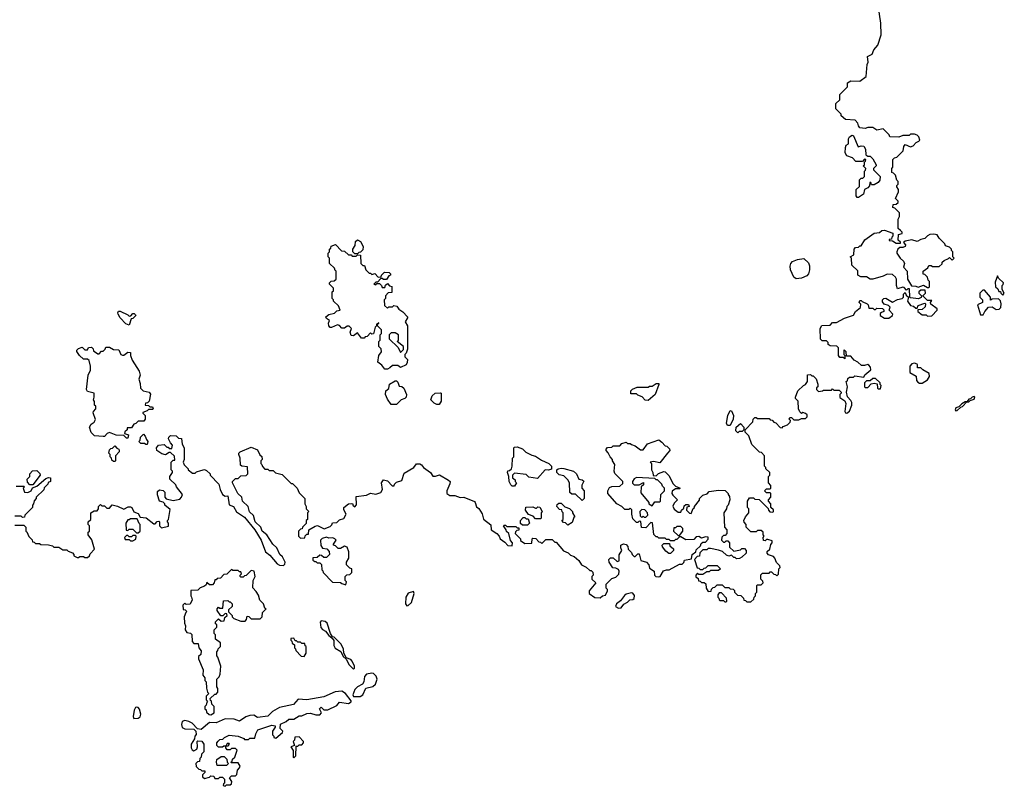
# Model space of a CAD drawing. Extents: x 1861455 to 2058065, y 200073 to 437907.
# Tile 226 of 256: x 1902632 to 1910218, y 335110 to 341011. Entities that reach past the tile are written whole.
import ezdxf

# ---------------------------------------------------------------- set-up
doc = ezdxf.new("R2010")
doc.units = 0

msp = doc.modelspace()

# ---------------------------------------------------------------- linework, layer by layer
at = {"layer": '0CON05XD'}
for points in [[(1909356.4, 338733.6), (1909357.5, 338745), (1909330, 338775), (1909338.3, 338798.3), (1909325, 338810), (1909291.7, 338821.7), (1909278.3, 338838.3), (1909280, 338855), (1909290, 338865), (1909305, 338866.7), (1909355, 338837.5), (1909395, 338857.5), (1909430, 338865), (1909440, 338875), (1909441.7, 338898.3), (1909455, 338910), (1909461.7, 338891.7), (1909480, 338875), (1909472.5, 338845), (1909495, 338810), (1909517, 338807), (1909535, 338790), (1909545, 338790), (1909555, 338810), (1909605, 338830), (1909610, 338825), (1909608.3, 338801.7), (1909585, 338780), (1909551.7, 338778.3), (1909552.5, 338765), (1909585, 338740), (1909615, 338740), (1909625, 338730), (1909658.3, 338731.7), (1909700, 338775), (1909700, 338785), (1909651.7, 338821.7), (1909650, 338835), (1909658.3, 338848.3), (1909625, 338850), (1909591.7, 338881.7), (1909591.7, 338888.3), (1909610, 338905), (1909608.3, 338928.3), (1909575, 338930), (1909560, 338915), (1909560, 338905), (1909580, 338885), (1909578.3, 338871.7), (1909557.5, 338862.5), (1909495, 338870), (1909490, 338875), (1909488.3, 338938.3), (1909475, 338940), (1909465, 338930), (1909445, 338950), (1909435, 338952.5), (1909395, 338940), (1909386.7, 338965), (1909387.5, 339015), (1909379.5, 339029.5), (1909355, 339050), (1909315, 339051.2), (1909285, 339036.7), (1909205, 339013.3), (1909183.6, 339013.6), (1909155, 339032.5), (1909113, 339033), (1909090, 339045), (1909088.3, 339078.3), (1909041.7, 339121.7), (1909040, 339175), (1909030, 339185), (1909058.3, 339201.7), (1909060, 339245), (1909071.7, 339258.3), (1909095, 339260), (1909105, 339270), (1909115, 339270), (1909143.6, 339316.4), (1909215, 339367.5), (1909255, 339372.5), (1909275, 339387.5), (1909295, 339390), (1909358.3, 339368.3), (1909360, 339345), (1909351.7, 339338.3), (1909348.3, 339321.7), (1909331.7, 339318.3), (1909331.7, 339311.7), (1909355, 339310), (1909385, 339290), (1909418.3, 339291.7), (1909418.3, 339298.3), (1909400, 339315), (1909401.7, 339358.3), (1909430, 339365), (1909430, 339375), (1909418.3, 339388.3), (1909400, 339405), (1909400, 339475), (1909410, 339495), (1909410, 339525), (1909375, 339560), (1909360, 339565), (1909361.7, 339588.3), (1909385, 339590), (1909400, 339605), (1909400, 339615), (1909380, 339635), (1909403.3, 339685), (1909402.5, 339705), (1909390, 339725), (1909390, 339735), (1909400, 339745), (1909400, 339765), (1909390, 339775), (1909380, 339815), (1909365, 339830), (1909350, 339835), (1909350, 339865), (1909360, 339875), (1909360, 339935), (1909371.7, 339948.3), (1909388.3, 339951.7), (1909438.3, 340001.7), (1909442.5, 340035), (1909455, 340050), (1909495, 340032.5), (1909515, 340040), (1909537.5, 340065), (1909560, 340075), (1909567.5, 340085), (1909558.3, 340108.3), (1909545, 340122.5), (1909525, 340130), (1909495, 340130), (1909485, 340120), (1909435, 340120), (1909405, 340107.5), (1909335, 340110), (1909330, 340125), (1909285, 340170), (1909235, 340160), (1909205, 340180), (1909165, 340180), (1909145, 340172.5), (1909105, 340177.5), (1909093, 340193), (1909090, 340215), (1909068.3, 340238.3), (1908993, 340243), (1908961.7, 340271.7), (1908960, 340285), (1908920, 340325), (1908920, 340365), (1908950, 340395), (1908950, 340435), (1909010, 340495), (1909010, 340525), (1909035, 340540), (1909105, 340537.5), (1909152.5, 340575), (1909160, 340665), (1909170, 340685), (1909163, 340727), (1909200, 340745), (1909211.7, 340778.3), (1909243.9, 340816.1), (1909268, 340895), (1909266.7, 340985), (1909247.5, 341105)], [(1909085, 339642.5), (1909077.5, 339655), (1909077.5, 339705), (1909101.7, 339728.3), (1909101.7, 339778.3), (1909115, 339790), (1909128.3, 339791.7), (1909140, 339805), (1909140, 339845), (1909148.3, 339851.7), (1909150, 339865), (1909130, 339885), (1909140, 339895), (1909140, 339915), (1909148.3, 339921.7), (1909150, 339935), (1909141.7, 339938.3), (1909125, 339920), (1909075, 339920), (1909048.3, 339948.3), (1909003.3, 339963.3), (1908992.5, 339985), (1908993, 340027), (1909000, 340045), (1909017.5, 340055), (1909017.5, 340095), (1909025, 340110), (1909045, 340122.5), (1909057, 340117), (1909091.7, 340031.7), (1909115, 340040), (1909136.4, 340036.4), (1909147.5, 340015), (1909151.7, 339971.7), (1909165, 339960), (1909185, 339960), (1909205, 339940), (1909230, 339895), (1909230, 339885), (1909210, 339865), (1909210, 339855), (1909260, 339805), (1909257.5, 339775), (1909245, 339757.5), (1909215, 339740), (1909195, 339740), (1909188.3, 339758.3), (1909181.7, 339758.3), (1909178.3, 339731.7), (1909165, 339717.5), (1909140, 339705), (1909132.5, 339667.5), (1909095, 339643.3), (1909085, 339642.5)], [(1909635, 338950), (1909640, 338955), (1909640, 338995), (1909630, 339005), (1909625, 339030), (1909605, 339050), (1909593, 339053), (1909593.6, 339076.4), (1909628.3, 339101.7), (1909635, 339120), (1909655, 339120), (1909665, 339110), (1909715, 339110), (1909738.3, 339131.7), (1909740, 339145), (1909753, 339157), (1909788.3, 339171.7), (1909795, 339180), (1909815, 339160), (1909830, 339175), (1909820, 339185), (1909820, 339225), (1909810, 339235), (1909810, 339245), (1909795, 339260), (1909765, 339270), (1909760, 339285), (1909715, 339330), (1909700, 339355), (1909675, 339360), (1909645, 339357.5), (1909625, 339347.5), (1909605, 339327.5), (1909575, 339320), (1909545, 339302.5), (1909505, 339317.5), (1909453, 339307), (1909440, 339295), (1909457, 339277), (1909452.5, 339265), (1909435, 339257.5), (1909411.7, 339258.3), (1909396.4, 339243.6), (1909390, 339225), (1909390, 339215), (1909415.7, 339175.7), (1909441.7, 339151.7), (1909447.5, 339135), (1909440, 339105), (1909470, 339075), (1909472.5, 339015), (1909501.7, 338961.7), (1909535, 338960), (1909555, 338952.5), (1909595, 338967.5), (1909625, 338950), (1909635, 338950)], [(1905465, 338320), (1905445, 338320), (1905423, 338353), (1905392.5, 338375), (1905400, 338425), (1905420, 338455), (1905417, 338477), (1905400, 338495), (1905400, 338535), (1905410, 338545), (1905410, 338585), (1905420, 338595), (1905420, 338625), (1905390, 338655), (1905390, 338670), (1905398.3, 338671.7), (1905398.3, 338678.3), (1905381.7, 338668.3), (1905380, 338655), (1905370, 338645), (1905358.3, 338591.7), (1905345, 338590), (1905335, 338600), (1905308.3, 338571.7), (1905295, 338570), (1905285, 338560), (1905265, 338560), (1905235, 338600), (1905205, 338577.5), (1905185, 338580), (1905177.5, 338605), (1905187.5, 338635), (1905171.7, 338651.7), (1905155, 338652.5), (1905135, 338637.5), (1905115, 338637.5), (1905095, 338657.5), (1905081.7, 338661.7), (1905035, 338642.5), (1905025, 338642.5), (1905013.3, 338655), (1905012.5, 338675), (1905020, 338695), (1904995, 338710), (1904990, 338725), (1905015, 338742.5), (1905058.3, 338751.7), (1905075, 338770), (1905100, 338775), (1905088.3, 338808.3), (1905050, 338845), (1905050, 338855), (1905040, 338865), (1905040, 338915), (1905050, 338925), (1905050, 338945), (1905020, 338975), (1905020, 338985), (1905031.7, 338998.3), (1905055, 339000), (1905070, 339015), (1905070, 339075), (1905061.7, 339081.7), (1905058.3, 339098.3), (1905020, 339135), (1905020, 339175), (1905010, 339185), (1905010, 339215), (1905020, 339225), (1905020, 339245), (1905028.3, 339251.7), (1905031.7, 339268.3), (1905065, 339280), (1905111.7, 339231.7), (1905135, 339230), (1905165, 339200), (1905185, 339200), (1905195, 339190), (1905225, 339190), (1905235, 339200), (1905258.3, 339198.3), (1905260, 339135), (1905275, 339120), (1905288.3, 339118.3), (1905300, 339085), (1905325, 339060), (1905335, 339060), (1905345, 339050), (1905368.3, 339058.3), (1905395, 339030), (1905418.3, 339031.7), (1905420, 339045), (1905443, 339067), (1905480, 339065), (1905490, 339055), (1905490, 339045), (1905475, 339040), (1905458.3, 339011.7), (1905435, 339010), (1905425, 339020), (1905415, 339020), (1905388.3, 338991.7), (1905375, 338990), (1905360, 338975), (1905375, 338970), (1905385, 338980), (1905405, 338980), (1905420, 338965), (1905425, 338950), (1905445, 338950), (1905451.7, 338968.3), (1905465, 338980), (1905481.7, 338961.7), (1905498.3, 338958.3), (1905498.3, 338911.7), (1905471.7, 338908.3), (1905450, 338885), (1905450, 338865), (1905440, 338855), (1905441.7, 338811.7), (1905465, 338790), (1905475, 338800), (1905505, 338800), (1905515, 338810), (1905537, 338807), (1905553.6, 338783.6), (1905585, 338762.5), (1905620, 338725), (1905620, 338715), (1905602.5, 338685), (1905620, 338655), (1905620, 338475), (1905610, 338445), (1905600, 338435), (1905600, 338415), (1905620, 338395), (1905617, 338373), (1905610, 338355), (1905567, 338333), (1905545, 338350), (1905505, 338350), (1905485, 338330), (1905465, 338320)], [(1905235, 339210), (1905215, 339210), (1905200, 339225), (1905200, 339245), (1905217, 339273), (1905220, 339305), (1905235, 339317.5), (1905257.5, 339305), (1905277.5, 339265), (1905275, 339240), (1905258.3, 339221.7), (1905245, 339220), (1905235, 339210)], [(1908615, 339017.5), (1908595, 339030), (1908570, 339085), (1908567.5, 339115), (1908572.5, 339135), (1908585, 339150), (1908623.6, 339166.4), (1908673, 339173), (1908708.3, 339138.3), (1908716.4, 339116.4), (1908717.5, 339085), (1908710, 339055), (1908695, 339040), (1908655, 339022.5), (1908615, 339017.5)], [(1910205, 338890), (1910217.5, 338905), (1910200, 338935), (1910200, 338965), (1910208.3, 338971.7), (1910210, 338985), (1910171.7, 339021.7), (1910165, 339040), (1910148.3, 338991.7), (1910150, 338955), (1910168.3, 338938.3), (1910175, 338920), (1910188.3, 338918.3), (1910190, 338905), (1910205, 338890)], [(1910055, 338740), (1910067.5, 338765), (1910095, 338797.5), (1910125, 338800), (1910155, 338780), (1910178.3, 338781.7), (1910190, 338795), (1910192.5, 338825), (1910187, 338847), (1910171.7, 338861.7), (1910125, 338860), (1910111.7, 338851.7), (1910110, 338875), (1910065, 338930), (1910051.7, 338928.3), (1910030, 338905), (1910030, 338875), (1910050, 338855), (1910050, 338835), (1910010, 338815), (1910035, 338740), (1910055, 338740)], [(1907375, 336880), (1907395, 336900), (1907405, 336900), (1907417, 336847), (1907460, 336835), (1907480, 336815), (1907485, 336790), (1907520, 336765), (1907522.5, 336735), (1907534.2, 336724.2), (1907555, 336721.2), (1907566.7, 336725), (1907591.7, 336768.3), (1907615, 336777.5), (1907635, 336777.5), (1907715, 336820), (1907735, 336820), (1907748.3, 336831.7), (1907755, 336850), (1907808.3, 336861.7), (1907812.5, 336895), (1907840, 336915), (1907845, 336930), (1907878.3, 336961.7), (1907881.7, 336978.3), (1907895, 336990), (1907915, 336990), (1907937, 337013), (1907935, 337027.5), (1907915, 337030), (1907885, 337020), (1907865, 337032.5), (1907845, 337030), (1907825, 337010), (1907765, 337007.5), (1907725, 337030), (1907715, 337030), (1907695, 337010), (1907685, 337010), (1907675, 337000), (1907645, 337000), (1907635, 337010), (1907615, 337010), (1907605, 337020), (1907555, 337020), (1907545, 337030), (1907535, 337030), (1907518.3, 337048.3), (1907508.3, 337138.3), (1907495, 337140), (1907455, 337100), (1907421.7, 337101.7), (1907418.3, 337148.3), (1907405, 337150), (1907395, 337140), (1907385, 337140), (1907355, 337170), (1907347.5, 337205), (1907348.3, 337238.3), (1907335, 337250), (1907325, 337240), (1907295, 337240), (1907270, 337265), (1907233.6, 337283.6), (1907163, 337363), (1907162.5, 337385), (1907175, 337410), (1907195, 337417.5), (1907255, 337420), (1907278.3, 337441.7), (1907280, 337455), (1907218.3, 337518.3), (1907212.5, 337535), (1907217, 337587), (1907200, 337615), (1907200, 337625), (1907180, 337645), (1907167, 337677), (1907150, 337695), (1907150, 337705), (1907161.7, 337718.3), (1907195, 337720), (1907205, 337730), (1907255, 337730), (1907271.7, 337748.3), (1907305, 337760), (1907315, 337750), (1907335, 337750), (1907345, 337740), (1907375, 337730), (1907415, 337700), (1907435, 337700), (1907470, 337745), (1907555, 337777.5), (1907580, 337760), (1907605, 337730), (1907618.3, 337728.3), (1907638.3, 337708.3), (1907640, 337695), (1907622.5, 337675), (1907565, 337600), (1907515, 337610), (1907490, 337605), (1907500, 337595), (1907500, 337545), (1907510, 337525), (1907511.7, 337501.7), (1907535, 337500), (1907553, 337517), (1907595, 337532.5), (1907605, 337530), (1907632, 337502), (1907667, 337437), (1907685, 337420), (1907720, 337405), (1907715, 337400), (1907685, 337400), (1907658.3, 337381.7), (1907657.5, 337365), (1907665, 337350), (1907700, 337315), (1907675, 337290), (1907663, 337267), (1907673.6, 337243.6), (1907705, 337220), (1907725, 337220), (1907730, 337235), (1907748.3, 337251.7), (1907751.7, 337268.3), (1907765, 337280), (1907785, 337280), (1907790, 337265), (1907771.7, 337258.3), (1907770, 337235), (1907791.7, 337211.7), (1907805, 337210), (1907821.7, 337248.3), (1907830, 337255), (1907830, 337265), (1907868.3, 337311.7), (1907870, 337325), (1907895, 337350), (1907928.3, 337361.7), (1907945, 337380), (1908015, 337390), (1908067, 337387), (1908090, 337365), (1908090, 337355), (1908101.7, 337341.7), (1908102.5, 337315), (1908090, 337275), (1908080, 337265), (1908077.5, 337245), (1908057.5, 337215), (1908062.5, 337105), (1908080, 337085), (1908080, 337055), (1908068.3, 337041.7), (1908055, 337040), (1908041.7, 337028.3), (1908040, 337005), (1908055, 336990), (1908065, 336990), (1908075, 337000), (1908088.3, 336998.3), (1908100, 336985), (1908101.7, 336951.7), (1908135, 336920), (1908185, 336930), (1908195, 336940), (1908215, 336940), (1908230, 336925), (1908230, 336905), (1908196.4, 336873.6), (1908177, 336863), (1908155, 336860), (1908145, 336870), (1908135, 336870), (1908115, 336890), (1908095, 336882.5), (1908078.3, 336888.3), (1908047, 336917), (1908017, 336927), (1907955, 336940), (1907935, 336940), (1907925, 336930), (1907895, 336930), (1907871.7, 336908.3), (1907868.3, 336881.7), (1907851.7, 336878.3), (1907830, 336855), (1907851.7, 336791.7), (1907865, 336790), (1907875, 336780), (1907895, 336780), (1907905, 336790), (1907918.3, 336791.7), (1907935, 336810), (1908005, 336810), (1908030, 336785), (1908015, 336770), (1907955, 336770), (1907945, 336760), (1907925, 336760), (1907895, 336740), (1907865, 336740), (1907855, 336750), (1907840, 336735), (1907841.7, 336721.7), (1907858.3, 336708.3), (1907861.7, 336691.7), (1907875, 336690), (1907885, 336680), (1907905, 336680), (1907918.3, 336668.3), (1907920, 336635), (1907935, 336610), (1907958.3, 336611.7), (1907961.7, 336628.3), (1907975, 336640), (1907988.3, 336641.7), (1908005, 336660), (1908045, 336660), (1908065, 336640), (1908095, 336640), (1908105, 336630), (1908128.3, 336628.3), (1908138.3, 336618.3), (1908140, 336605), (1908161.7, 336581.7), (1908188.3, 336578.3), (1908208.3, 336558.3), (1908211.7, 336541.7), (1908225, 336540), (1908235, 336530), (1908265, 336530), (1908288.3, 336551.7), (1908290, 336565), (1908300, 336575), (1908300, 336595), (1908310, 336605), (1908310, 336655), (1908315, 336660), (1908345, 336660), (1908360, 336675), (1908358.3, 336688.3), (1908342.5, 336705), (1908343, 336737), (1908355, 336750), (1908405, 336750), (1908415, 336760), (1908425, 336760), (1908441.7, 336741.7), (1908455, 336740), (1908465, 336730), (1908478.3, 336741.7), (1908480, 336785), (1908490, 336795), (1908488.3, 336808.3), (1908461.7, 336831.7), (1908450, 336865), (1908438.3, 336878.3), (1908401.7, 336891.7), (1908390, 336905), (1908391.7, 336918.3), (1908410, 336935), (1908418.3, 336971.7), (1908430, 336985), (1908428.3, 336998.3), (1908395, 337010), (1908385, 337010), (1908375, 337000), (1908361.7, 337001.7), (1908360, 337025), (1908367.5, 337035), (1908360, 337045), (1908360, 337065), (1908345, 337080), (1908315, 337080), (1908305, 337070), (1908265, 337070), (1908230, 337105), (1908230, 337125), (1908213, 337143), (1908210, 337155), (1908222.5, 337185), (1908250, 337215), (1908250, 337245), (1908240, 337255), (1908240, 337305), (1908255, 337330), (1908285, 337330), (1908295, 337320), (1908328.3, 337318.3), (1908398.3, 337248.3), (1908400, 337235), (1908411.7, 337221.7), (1908435, 337220), (1908440, 337225), (1908438.3, 337238.3), (1908420, 337255), (1908420, 337285), (1908400, 337305), (1908400, 337315), (1908420, 337335), (1908420, 337365), (1908415, 337370), (1908385, 337370), (1908370, 337385), (1908385, 337400), (1908415, 337400), (1908420, 337405), (1908420, 337425), (1908400, 337445), (1908400, 337495), (1908410, 337505), (1908410, 337525), (1908380, 337555), (1908380, 337565), (1908370, 337575), (1908370, 337655), (1908348.3, 337678.3), (1908331.7, 337681.7), (1908271.7, 337741.7), (1908248.3, 337808.3), (1908220, 337835), (1908220, 337855), (1908280, 337915), (1908283, 337937), (1908295, 337950), (1908305, 337950), (1908315, 337940), (1908405, 337940), (1908415, 337930), (1908428.3, 337928.3), (1908441.7, 337911.7), (1908458.3, 337908.3), (1908491.7, 337871.7), (1908505, 337870), (1908515, 337880), (1908548.3, 337891.7), (1908568.3, 337911.7), (1908570, 337925), (1908560, 337935), (1908565, 337950), (1908578.3, 337948.3), (1908595, 337930), (1908635, 337930), (1908655, 337940), (1908685, 337940), (1908700, 337955), (1908698.3, 337968.3), (1908685, 337980), (1908665, 337987.5), (1908655, 337980), (1908641.7, 337991.7), (1908632.5, 338015), (1908630, 338075), (1908610, 338095), (1908610, 338105), (1908627, 338153), (1908670, 338195), (1908686.4, 338203.6), (1908702.5, 338225), (1908701.7, 338278.3), (1908725, 338280), (1908735, 338270), (1908745, 338270), (1908767, 338247), (1908780, 338205), (1908780, 338185), (1908771.7, 338178.3), (1908770, 338165), (1908785, 338150), (1908817, 338153), (1908825, 338160), (1908885, 338160), (1908895, 338170), (1908905, 338160), (1908945, 338160), (1908960, 338145), (1908960, 338135), (1908950, 338125), (1908951.7, 338101.7), (1908988.3, 338078.3), (1908997, 338057), (1908990, 337995), (1908993.6, 337983.6), (1909005, 337982.5), (1909025, 337997.5), (1909042.5, 338045), (1909042.5, 338065), (1909035, 338080), (1909008.3, 338108.3), (1909002.5, 338145), (1909010, 338185), (1909000, 338225), (1909008.3, 338231.7), (1909011.7, 338248.3), (1909025, 338260), (1909055, 338260), (1909065, 338270), (1909135, 338260), (1909143.6, 338276.4), (1909190, 338315), (1909187, 338337), (1909175, 338352.5), (1909165, 338357.5), (1909141.7, 338348.3), (1909118.3, 338348.3), (1909090, 338375), (1909060.7, 338390.7), (1909035, 338420), (1909001.7, 338421.7), (1909000, 338455), (1908985, 338470), (1908980, 338465), (1908980, 338435), (1908990, 338425), (1908988.3, 338401.7), (1908975, 338410), (1908951.7, 338411.7), (1908940, 338425), (1908940, 338485), (1908928.3, 338498.3), (1908875, 338500), (1908861.7, 338511.7), (1908860, 338525), (1908848.3, 338538.3), (1908815, 338540), (1908801.7, 338551.7), (1908800, 338635), (1908811.7, 338658.3), (1908875, 338660), (1908895, 338680), (1908925, 338680), (1908986.4, 338713.6), (1909055, 338737.5), (1909070, 338765), (1909110, 338795), (1909111.7, 338821.7), (1909100, 338835), (1909105, 338850), (1909115, 338850), (1909121.7, 338841.7), (1909160, 338825), (1909170, 338815), (1909175, 338790), (1909205, 338790), (1909215, 338780), (1909225, 338780), (1909235, 338790), (1909278.3, 338788.3), (1909288.3, 338778.3), (1909290, 338765), (1909271.7, 338758.3), (1909261.7, 338748.3), (1909260, 338735), (1909295, 338712.5), (1909327, 338713), (1909356.4, 338733.6)], [(1903475, 338660), (1903450.7, 338670.7), (1903406.7, 338715), (1903390, 338745), (1903387.5, 338755), (1903393.6, 338766.4), (1903407, 338767), (1903465, 338740), (1903475, 338730), (1903488.3, 338731.7), (1903505, 338750), (1903515, 338750), (1903525, 338740), (1903527, 338733), (1903505, 338710), (1903491.7, 338708.3), (1903475, 338660)], [(1905565, 338450), (1905588.3, 338471.7), (1905590, 338495), (1905540, 338535), (1905550, 338545), (1905550, 338585), (1905525, 338600), (1905495, 338600), (1905480, 338585), (1905480, 338555), (1905548.3, 338488.3), (1905565, 338450)], [(1903465, 337790), (1903455, 337790), (1903435, 337810), (1903375, 337812.5), (1903325, 337832.5), (1903307.5, 337825), (1903287, 337803), (1903275, 337802.5), (1903208.3, 337808.3), (1903183, 337833), (1903170, 337875), (1903183.6, 337896.4), (1903206.4, 337913.6), (1903216.4, 337933.6), (1903197.5, 337985), (1903200, 337995), (1903220, 338015), (1903220, 338035), (1903210, 338045), (1903208.3, 338071.7), (1903200, 338085), (1903206.7, 338105), (1903206.2, 338136.2), (1903155, 338150), (1903146.7, 338165), (1903160, 338275), (1903177, 338313), (1903177, 338343), (1903168.3, 338388.3), (1903155, 338397.5), (1903125, 338397.5), (1903092.5, 338425), (1903073, 338457), (1903073, 338467), (1903085, 338480), (1903115, 338490), (1903135, 338470), (1903155, 338470), (1903161.7, 338488.3), (1903185, 338490), (1903198.3, 338478.3), (1903201.7, 338461.7), (1903235, 338440), (1903245, 338440), (1903261.7, 338458.3), (1903275, 338460), (1903290, 338475), (1903295, 338490), (1903325, 338490), (1903355, 338472.5), (1903395, 338470), (1903412.5, 338435), (1903425, 338430), (1903435, 338430), (1903465, 338452.5), (1903485, 338450), (1903486.7, 338425), (1903499.3, 338389.3), (1903552.5, 338305), (1903560, 338275), (1903550, 338245), (1903561.7, 338211.7), (1903562.5, 338175), (1903583, 338153), (1903630, 338145), (1903639.3, 338129.3), (1903630, 338075), (1903618.3, 338061.7), (1903601.7, 338058.3), (1903600, 338045), (1903625, 338040), (1903635, 338030), (1903655, 338030), (1903660, 338015), (1903655, 338010), (1903625, 338010), (1903615, 338000), (1903581.7, 337988.3), (1903581.7, 337981.7), (1903600, 337965), (1903600, 337935), (1903588.3, 337921.7), (1903545, 337920), (1903528.3, 337901.7), (1903511.7, 337898.3), (1903495, 337870), (1903461.7, 337868.3), (1903460, 337855), (1903441.7, 337838.3), (1903440, 337825), (1903470, 337815), (1903465, 337790)], [(1909585, 338212.5), (1909625, 338240), (1909640, 338265), (1909638.3, 338288.3), (1909590, 338315), (1909575, 338330), (1909550, 338330), (1909550, 338355), (1909545, 338360), (1909525, 338366.7), (1909505, 338362.5), (1909490, 338345), (1909490, 338295), (1909538.3, 338268.3), (1909540, 338235), (1909550.7, 338220.7), (1909565, 338212.5), (1909585, 338212.5)], [(1905535, 338050), (1905495, 338050), (1905465, 338090), (1905450, 338125), (1905452.5, 338155), (1905477, 338173), (1905482.5, 338205), (1905525, 338230), (1905535, 338230), (1905545, 338220), (1905555, 338190), (1905577, 338187), (1905592.5, 338175), (1905612.5, 338125), (1905610, 338105), (1905600, 338095), (1905570, 338085), (1905535, 338050)], [(1909265, 338170), (1909270, 338195), (1909261.7, 338201.7), (1909260, 338215), (1909225, 338250), (1909205, 338250), (1909185, 338230), (1909155, 338230), (1909140, 338215), (1909140, 338185), (1909145, 338180), (1909165, 338180), (1909191.7, 338208.3), (1909215, 338212.5), (1909238.3, 338208.3), (1909240, 338175), (1909245, 338170), (1909265, 338170)], [(1905865, 338050), (1905845, 338050), (1905825, 338060), (1905800, 338085), (1905810, 338115), (1905833, 338137), (1905875, 338140), (1905880, 338135), (1905880, 338075), (1905865, 338050)], [(1907475, 338080), (1907451.7, 338081.7), (1907428.3, 338108.3), (1907395, 338120), (1907385, 338130), (1907341.7, 338131.7), (1907340, 338155), (1907353, 338167), (1907388.3, 338181.7), (1907475, 338182.5), (1907485, 338190), (1907505, 338190), (1907535, 338210), (1907555, 338210), (1907557, 338203), (1907527.5, 338125), (1907475, 338080)], [(1909845, 338000), (1909855, 338002.5), (1909881.7, 338028.3), (1909895, 338032.5), (1909930, 338070), (1909945, 338070), (1909955, 338080), (1909985, 338090), (1909990, 338105), (1909985, 338110), (1909970, 338105), (1909958.3, 338091.7), (1909945, 338090), (1909930, 338070), (1909915, 338070), (1909890, 338055), (1909868.3, 338031.7), (1909845, 338022.5), (1909838.3, 338008.3), (1909845, 338000)], [(1908105, 337887.5), (1908085, 337887.5), (1908076.7, 337905), (1908086.7, 337965), (1908105, 338002.5), (1908115, 338000), (1908131.2, 337965), (1908128, 337935), (1908105, 337887.5)], [(1908165, 337830), (1908150, 337845), (1908152.5, 337875), (1908185, 337902.5), (1908210, 337875), (1908210, 337855), (1908198.3, 337841.7), (1908175, 337840), (1908165, 337830)], [(1902595, 337120), (1902665, 337120), (1902680, 337105), (1902680, 337075), (1902688.3, 337068.3), (1902701.7, 337031.7), (1902728.3, 337008.3), (1902731.7, 336991.7), (1902745, 336990), (1902755, 336980), (1902785, 336980), (1902795, 336970), (1902855, 336967.5), (1902885, 336960), (1902895, 336950), (1902935, 336950), (1902965, 336930), (1902995, 336930), (1903005, 336920), (1903038.3, 336908.3), (1903050, 336895), (1903050, 336885), (1903075, 336870), (1903085, 336870), (1903095, 336880), (1903125, 336880), (1903135, 336870), (1903155, 336870), (1903170, 336885), (1903175, 336900), (1903207.5, 336935), (1903187, 337007), (1903160, 337045), (1903160, 337065), (1903170, 337075), (1903170, 337115), (1903160, 337125), (1903160, 337145), (1903180, 337165), (1903180, 337215), (1903205, 337230), (1903228.3, 337231.7), (1903240, 337245), (1903240, 337265), (1903255, 337280), (1903265, 337270), (1903285, 337270), (1903305, 337250), (1903325, 337250), (1903345, 337277.5), (1903385, 337267.5), (1903435, 337242.5), (1903468.3, 337261.7), (1903485, 337262.5), (1903497.5, 337255), (1903511.7, 337221.7), (1903545, 337210), (1903561.7, 337181.7), (1903607, 337177), (1903665, 337130), (1903675, 337130), (1903691.7, 337148.3), (1903705, 337150), (1903710, 337145), (1903710, 337115), (1903725, 337100), (1903778.3, 337111.7), (1903780, 337135), (1903770, 337145), (1903770, 337155), (1903780, 337165), (1903791.7, 337241.7), (1903750, 337275), (1903750, 337285), (1903738.3, 337298.3), (1903710, 337305), (1903693.6, 337353.6), (1903695, 337380), (1903708.3, 337391.7), (1903737, 337387), (1903750, 337375), (1903750, 337335), (1903761.7, 337321.7), (1903815, 337310), (1903865, 337320), (1903880, 337335), (1903887.5, 337355), (1903840, 337415), (1903835, 337430), (1903790, 337475), (1903790, 337495), (1903810, 337525), (1903810, 337535), (1903800, 337545), (1903800, 337605), (1903815, 337620), (1903828.3, 337621.7), (1903825, 337650), (1903795, 337680), (1903785, 337680), (1903755, 337662.5), (1903728.3, 337668.3), (1903690, 337695), (1903687.5, 337715), (1903703, 337737), (1903745, 337740), (1903765, 337720), (1903775, 337720), (1903785, 337710), (1903805, 337710), (1903810, 337735), (1903793, 337753), (1903780, 337785), (1903781.7, 337798.3), (1903795, 337810), (1903837, 337807), (1903855, 337790), (1903878.3, 337788.3), (1903883, 337743), (1903900, 337715), (1903900, 337625), (1903892.5, 337605), (1903900, 337585), (1903930, 337555), (1903930, 337545), (1903965, 337520), (1903985, 337520), (1903995, 337530), (1904028.3, 337541.7), (1904055, 337547.5), (1904071.7, 337541.7), (1904100, 337515), (1904100, 337505), (1904166.7, 337435), (1904176, 337395), (1904195.6, 337355.6), (1904215, 337343.3), (1904236.7, 337345), (1904247, 337277), (1904280, 337265), (1904303.6, 337223.6), (1904365, 337182.5), (1904443.6, 337083.6), (1904493.9, 337003.9), (1904526.7, 336915), (1904559.5, 336889.5), (1904615, 336821.2), (1904635, 336812), (1904665, 336810), (1904675, 336820), (1904676.7, 336835), (1904656.7, 336876.7), (1904637.5, 336895), (1904612.5, 336945), (1904582.5, 336975), (1904536.4, 337046.4), (1904500, 337075), (1904490, 337105), (1904447, 337147), (1904432.5, 337195), (1904403, 337223), (1904392.5, 337265), (1904350, 337305), (1904342.5, 337335), (1904313.3, 337365), (1904272.5, 337445), (1904273, 337457), (1904295, 337480), (1904315, 337480), (1904335, 337500), (1904377, 337503), (1904390, 337515), (1904388.3, 337568.3), (1904343, 337573), (1904333, 337583), (1904330, 337635), (1904320, 337665), (1904320, 337675), (1904330, 337685), (1904415, 337720), (1904465, 337700), (1904481.7, 337661.7), (1904498.3, 337648.3), (1904500, 337625), (1904490, 337615), (1904490, 337595), (1904498.3, 337588.3), (1904501.7, 337571.7), (1904521.7, 337551.7), (1904545, 337550), (1904555, 337540), (1904585, 337540), (1904603, 337523), (1904655, 337510), (1904725, 337440), (1904735, 337440), (1904770, 337405), (1904785, 337370), (1904830, 337325), (1904830, 337285), (1904840, 337265), (1904840, 337245), (1904860, 337225), (1904850, 337215), (1904850, 337165), (1904840, 337155), (1904838.3, 337131.7), (1904810, 337105), (1904808.3, 337091.7), (1904795, 337090), (1904780, 337075), (1904780, 337035), (1904795, 337020), (1904828.3, 337021.7), (1904831.7, 337038.3), (1904845, 337050), (1904858.3, 337051.7), (1904860, 337085), (1904908.3, 337111.7), (1904927, 337117), (1904977, 337093), (1905025, 337110), (1905038.3, 337121.7), (1905041.7, 337138.3), (1905075, 337140), (1905095, 337160), (1905128.3, 337171.7), (1905147.5, 337205), (1905128.3, 337238.3), (1905130, 337255), (1905165, 337283.3), (1905185, 337287.5), (1905200, 337285), (1905200, 337275), (1905215, 337260), (1905227, 337277), (1905225, 337340), (1905305, 337350), (1905335, 337367.5), (1905375, 337360), (1905415, 337372.5), (1905427.5, 337395), (1905420, 337445), (1905435, 337470), (1905465, 337462.5), (1905501.7, 337421.7), (1905518.3, 337421.7), (1905520, 337435), (1905535, 337450), (1905576.4, 337463.6), (1905595, 337520), (1905670, 337565), (1905688.3, 337591.7), (1905715, 337592.5), (1905727.5, 337585), (1905743.6, 337563.6), (1905796.7, 337525), (1905815, 337497.5), (1905835, 337496.7), (1905867, 337507), (1905936.4, 337466.4), (1905947.5, 337455), (1905947, 337437), (1905922.5, 337385), (1905922.5, 337365), (1905945, 337347.5), (1905985, 337348.8), (1906025, 337332.5), (1906055, 337336.7), (1906135, 337302.5), (1906142.5, 337295), (1906151.7, 337261.7), (1906169.3, 337249.3), (1906196.1, 337206.1), (1906205, 337167.5), (1906262.5, 337122.5), (1906264, 337084), (1906307.5, 337055), (1906326, 337036), (1906334.2, 337014.2), (1906369.5, 336989.5), (1906393, 336963), (1906425, 336960), (1906430, 336985), (1906413, 337003), (1906400, 337055), (1906381.7, 337071.7), (1906380, 337085), (1906360, 337115), (1906365, 337120), (1906375, 337120), (1906385, 337110), (1906455, 337110), (1906465, 337100), (1906478.3, 337098.3), (1906478.3, 337081.7), (1906461.7, 337078.3), (1906451.7, 337068.3), (1906450, 337055), (1906490, 337015), (1906491.7, 337001.7), (1906525, 336980), (1906578.3, 336981.7), (1906580, 337015), (1906585, 337020), (1906608.3, 337018.3), (1906631.7, 336991.7), (1906645, 336990), (1906655, 336980), (1906685, 337010), (1906735, 337010), (1906755, 336990), (1906765, 336990), (1906821.7, 336921.7), (1906858.3, 336908.3), (1906875, 336890), (1906905, 336880), (1906939.3, 336849.3), (1906960, 336815), (1906997, 336797), (1907025, 336770), (1907035, 336770), (1907048.3, 336758.3), (1907050, 336735), (1907040, 336725), (1907040, 336705), (1907070, 336675), (1907020, 336615), (1907020, 336595), (1907063, 336563), (1907105, 336560), (1907123, 336577), (1907145, 336582.5), (1907160, 336615), (1907160, 336625), (1907150, 336635), (1907150, 336665), (1907195, 336710), (1907225, 336720), (1907247, 336743), (1907250, 336765), (1907245, 336780), (1907225, 336790), (1907201.7, 336791.7), (1907172.5, 336835), (1907170, 336855), (1907185, 336867.5), (1907205, 336867.5), (1907235, 336840), (1907250, 336845), (1907251.7, 336891.7), (1907270, 336925), (1907262.5, 336945), (1907263.6, 336966.4), (1907285, 336976.7), (1907305, 336970), (1907317, 336957), (1907320, 336935), (1907345, 336910), (1907350, 336895), (1907365, 336880), (1907375, 336880)], [(1903615, 337740), (1903605, 337740), (1903595, 337750), (1903565, 337750), (1903550, 337765), (1903560, 337775), (1903563, 337797), (1903585, 337820), (1903600, 337805), (1903608.3, 337778.3), (1903620, 337765), (1903615, 337740)], [(1903365, 337610), (1903355, 337610), (1903341.7, 337621.7), (1903340, 337635), (1903330, 337645), (1903330, 337665), (1903320, 337675), (1903325, 337700), (1903335, 337710), (1903348.3, 337711.7), (1903365, 337730), (1903381.7, 337711.7), (1903396.4, 337706.4), (1903400, 337695), (1903400, 337685), (1903370, 337655), (1903370, 337615), (1903365, 337610)], [(1906445, 337420), (1906425, 337420), (1906415, 337430), (1906403.3, 337455), (1906400, 337495), (1906390, 337525), (1906391.7, 337538.3), (1906405, 337540), (1906420, 337555), (1906427, 337573), (1906430, 337635), (1906440, 337645), (1906440, 337715), (1906445, 337720), (1906465, 337722.5), (1906505, 337707.5), (1906531.7, 337681.7), (1906578.3, 337658.3), (1906605, 337652.5), (1906651.7, 337621.7), (1906710, 337595), (1906730, 337575), (1906728.3, 337551.7), (1906705, 337542.5), (1906680, 337545), (1906621.7, 337478.3), (1906555, 337490), (1906535, 337510), (1906445, 337520), (1906430, 337505), (1906430, 337485), (1906448.3, 337468.3), (1906450, 337455), (1906460, 337445), (1906445, 337420)], [(1902735, 337430), (1902711.7, 337431.7), (1902691.7, 337451.7), (1902690, 337475), (1902710, 337495), (1902710, 337515), (1902731.7, 337538.3), (1902765, 337540), (1902788.3, 337518.3), (1902790, 337505), (1902735, 337430)], [(1906965, 337310), (1906915, 337360), (1906885, 337360), (1906871.7, 337371.7), (1906867.5, 337445), (1906855, 337470), (1906825, 337500), (1906788.3, 337508.3), (1906770, 337525), (1906770, 337545), (1906780, 337555), (1906805, 337560), (1906825, 337556.7), (1906900, 337535), (1906922.5, 337515), (1906940, 337475), (1906965, 337470), (1906978.3, 337458.3), (1906963, 337427), (1906962.5, 337405), (1906980, 337385), (1906980, 337325), (1906965, 337310)], [(1902605, 337420), (1902665, 337420), (1902670, 337415), (1902660, 337405), (1902670, 337375), (1902695, 337372.5), (1902720, 337385), (1902731.7, 337408.3), (1902765, 337420), (1902835, 337480), (1902855, 337487.5), (1902870, 337485), (1902870, 337455), (1902851.7, 337448.3), (1902850, 337435), (1902821.7, 337408.3), (1902818.3, 337391.7), (1902760, 337335), (1902760, 337325), (1902743, 337307), (1902740, 337285), (1902730, 337275), (1902730, 337255), (1902671.7, 337198.3), (1902668.3, 337181.7), (1902655, 337180), (1902645, 337190), (1902595, 337190)], [(1907505, 337270), (1907525, 337300), (1907565, 337300), (1907570, 337305), (1907572.5, 337355), (1907600, 337385), (1907600, 337405), (1907585, 337420), (1907580, 337435), (1907545, 337470), (1907535, 337470), (1907525, 337480), (1907385, 337487.5), (1907365, 337477.5), (1907352.5, 337455), (1907353, 337443), (1907365, 337430), (1907405, 337430), (1907438.3, 337448.3), (1907438.3, 337431.7), (1907420, 337415), (1907418.3, 337368.3), (1907480, 337295), (1907480, 337285), (1907505, 337270)], [(1906645, 337170), (1906605, 337170), (1906588.3, 337188.3), (1906551.7, 337201.7), (1906530, 337235), (1906531.7, 337258.3), (1906585, 337260), (1906605, 337250), (1906615, 337250), (1906625, 337260), (1906638.3, 337258.3), (1906657.5, 337225), (1906650, 337215), (1906650, 337175), (1906645, 337170)], [(1906855, 337120), (1906838.3, 337138.3), (1906821.7, 337141.7), (1906810, 337155), (1906820, 337165), (1906820, 337215), (1906811.7, 337221.7), (1906808.3, 337238.3), (1906791.7, 337241.7), (1906770, 337265), (1906771.7, 337278.3), (1906785, 337290), (1906805, 337290), (1906831.7, 337261.7), (1906868.3, 337248.3), (1906890, 337225), (1906890, 337215), (1906910, 337185), (1906901.7, 337178.3), (1906888.3, 337141.7), (1906855, 337120)], [(1907425, 337180), (1907435, 337190), (1907442.5, 337182.5), (1907455, 337182.5), (1907471.7, 337198.3), (1907470, 337215), (1907448.3, 337238.3), (1907425, 337240), (1907410, 337225), (1907411.7, 337191.7), (1907425, 337180)], [(1903545, 337060), (1903560, 337075), (1903560, 337125), (1903551.7, 337131.7), (1903538.3, 337168.3), (1903485, 337170), (1903475, 337160), (1903465, 337160), (1903450, 337135), (1903451.7, 337081.7), (1903465, 337080), (1903475, 337090), (1903505, 337090), (1903531.7, 337061.7), (1903545, 337060)], [(1906545, 337120), (1906505, 337120), (1906491.7, 337131.7), (1906490, 337155), (1906511.7, 337178.3), (1906525, 337180), (1906535, 337170), (1906548.3, 337168.3), (1906560, 337135), (1906545, 337120)], [(1907715, 337040), (1907740, 337075), (1907740, 337095), (1907725, 337110), (1907695, 337110), (1907685, 337100), (1907671.7, 337098.3), (1907670, 337075), (1907705, 337040), (1907715, 337040)], [(1903505, 337000), (1903527, 337013), (1903530, 337035), (1903525, 337040), (1903505, 337040), (1903495, 337030), (1903475, 337030), (1903465, 337040), (1903455, 337040), (1903440, 337025), (1903445, 337010), (1903475, 337010), (1903485, 337000), (1903505, 337000)], [(1905145, 336660), (1905150, 336685), (1905140, 336695), (1905140, 336725), (1905151.7, 336738.3), (1905175, 336740), (1905190, 336755), (1905190, 336785), (1905175, 336790), (1905150, 336815), (1905150, 336835), (1905167.5, 336865), (1905167.5, 336915), (1905155, 336950), (1905135, 336957.5), (1905105, 336940), (1905085, 336940), (1905065, 336960), (1905050, 336965), (1905050, 336975), (1905070, 337005), (1905060, 337015), (1905045, 337022.5), (1905015, 337020), (1904995, 337027.5), (1904961.7, 337018.3), (1904950, 337005), (1904953, 336963), (1904965, 336942.5), (1904998.3, 336938.3), (1905017, 336917), (1905020, 336895), (1904995, 336870), (1904975, 336870), (1904957, 336887), (1904945, 336890), (1904925, 336870), (1904891.7, 336868.3), (1904891.7, 336851.7), (1904905, 336840), (1904915, 336840), (1904925, 336830), (1904945, 336830), (1904958.3, 336818.3), (1904960, 336775), (1904968.3, 336768.3), (1904970, 336755), (1905041.7, 336681.7), (1905105, 336680), (1905115, 336670), (1905145, 336660)], [(1907645, 336902.5), (1907633, 336903), (1907610.7, 336920.7), (1907583.9, 336953.9), (1907583, 336967), (1907595, 336980), (1907638.3, 336978.3), (1907641.7, 336961.7), (1907668.3, 336938.3), (1907670, 336925), (1907645, 336902.5)], [(1904105, 335660), (1904130, 335675), (1904130, 335725), (1904111.7, 335741.7), (1904110, 335765), (1904101.7, 335771.7), (1904100, 335785), (1904135, 335820), (1904145, 335820), (1904160, 335835), (1904158.3, 335861.7), (1904150, 335875), (1904150, 335935), (1904168.3, 335951.7), (1904177, 335973), (1904182.5, 336035), (1904160, 336105), (1904150, 336115), (1904150, 336145), (1904160, 336155), (1904161.7, 336168.3), (1904180, 336185), (1904180, 336215), (1904141.7, 336241.7), (1904140, 336275), (1904130, 336285), (1904130, 336315), (1904150, 336335), (1904150, 336355), (1904141.7, 336361.7), (1904140, 336375), (1904165, 336400), (1904185, 336380), (1904207, 336383), (1904211.7, 336408.3), (1904230, 336425), (1904228.3, 336438.3), (1904215, 336440), (1904198.3, 336421.7), (1904181.7, 336421.7), (1904153, 336463), (1904153, 336477), (1904165, 336490), (1904175, 336480), (1904198.3, 336481.7), (1904201.7, 336538.3), (1904235, 336540), (1904245, 336530), (1904255, 336530), (1904270, 336515), (1904270, 336495), (1904241.7, 336468.3), (1904241.7, 336451.7), (1904270, 336425), (1904270, 336415), (1904281.7, 336401.7), (1904335, 336380), (1904368.3, 336381.7), (1904380, 336395), (1904385, 336420), (1904398.3, 336418.3), (1904415, 336400), (1904485, 336400), (1904500, 336415), (1904501.7, 336448.3), (1904530, 336475), (1904521.7, 336481.7), (1904510, 336515), (1904483, 336543), (1904471.7, 336581.7), (1904455, 336610), (1904428.3, 336638.3), (1904430, 336695), (1904447.5, 336725), (1904440, 336765), (1904415, 336770), (1904378.3, 336731.7), (1904365, 336730), (1904355, 336720), (1904335, 336720), (1904330, 336725), (1904330, 336735), (1904340, 336745), (1904335, 336760), (1904325, 336760), (1904315, 336770), (1904275, 336770), (1904265, 336780), (1904228.3, 336741.7), (1904205, 336740), (1904178.3, 336711.7), (1904155, 336710), (1904145, 336700), (1904135, 336700), (1904130, 336675), (1904118.3, 336661.7), (1904095, 336660), (1904075, 336680), (1904068.3, 336661.7), (1904055, 336650), (1904023, 336637), (1904005, 336620), (1903951.7, 336618.3), (1903950, 336575), (1903957, 336567), (1903960, 336545), (1903947, 336513), (1903915, 336510), (1903905, 336520), (1903890, 336505), (1903891.7, 336471.7), (1903908.3, 336468.3), (1903920, 336455), (1903911.7, 336448.3), (1903900, 336415), (1903902.5, 336365), (1903910, 336345), (1903907.5, 336315), (1903920, 336295), (1903947.5, 336287.5), (1903958.3, 336278.3), (1903960, 336225), (1903975, 336210), (1904008.3, 336208.3), (1904012.5, 336175), (1904031.7, 336151.7), (1904027.5, 336125), (1904011.2, 336108.8), (1904010.7, 336090.7), (1904047, 336007), (1904042.5, 335965), (1904060, 335945), (1904060, 335925), (1904070, 335915), (1904072.5, 335865), (1904080, 335835), (1904090, 335825), (1904070, 335805), (1904070, 335775), (1904080, 335765), (1904073, 335757), (1904070, 335735), (1904060, 335725), (1904060, 335705), (1904068.3, 335698.3), (1904071.7, 335681.7), (1904091.7, 335661.7), (1904105, 335660)], [(1905615, 336500), (1905625, 336502.5), (1905650, 336525), (1905672.5, 336595), (1905665, 336610), (1905625, 336596.7), (1905606, 336565), (1905603.3, 336515), (1905615, 336500)], [(1907245, 336481.2), (1907265, 336483.3), (1907287, 336513), (1907315, 336527.5), (1907333.8, 336546.2), (1907355, 336547.5), (1907366.7, 336555), (1907368.3, 336578.3), (1907356.4, 336596.4), (1907345, 336600), (1907305, 336590), (1907290.7, 336579.3), (1907261.7, 336538.3), (1907228.8, 336515), (1907223.3, 336493.3), (1907245, 336481.2)], [(1908075, 336530), (1908080, 336535), (1908078.3, 336558.3), (1908038.3, 336598.3), (1908021.7, 336598.3), (1908010, 336585), (1908010, 336565), (1908018.3, 336558.3), (1908020, 336545), (1908025, 336540), (1908055, 336540), (1908065, 336530), (1908075, 336530)], [(1905205, 336012.5), (1905211.7, 336018.3), (1905212.5, 336035), (1905195, 336072.5), (1905182.5, 336085), (1905148.3, 336098.3), (1905128.3, 336138.3), (1905126.7, 336165), (1905108.8, 336205), (1905055, 336257.5), (1905041.7, 336261.7), (1905027.5, 336285), (1905001.2, 336365), (1904985, 336378.8), (1904955, 336382.5), (1904947, 336373), (1904951.7, 336331.7), (1904965, 336316.7), (1904987.5, 336305), (1905015, 336270), (1905040, 336250), (1905052.5, 336232.5), (1905052, 336195), (1905062.7, 336172.7), (1905106.7, 336146.7), (1905125, 336110), (1905147.5, 336087.5), (1905171.2, 336045), (1905205, 336012.5)], [(1904825, 336110), (1904840, 336135), (1904840, 336185), (1904831.7, 336191.7), (1904828.3, 336208.3), (1904805, 336210), (1904795, 336220), (1904775, 336220), (1904765, 336230), (1904755, 336230), (1904745, 336250), (1904721.7, 336248.3), (1904720, 336235), (1904728.3, 336228.3), (1904731.7, 336211.7), (1904748.3, 336198.3), (1904750, 336175), (1904758.3, 336168.3), (1904760, 336155), (1904801.7, 336111.7), (1904825, 336110)], [(1905255, 335800), (1905276.1, 335813.9), (1905300, 335865), (1905351.7, 335878.3), (1905372.5, 335895), (1905386.7, 335935), (1905378.3, 335958.3), (1905358.3, 335978.3), (1905345, 335981.2), (1905305, 335972.5), (1905290, 335955), (1905282.5, 335915), (1905273, 335897), (1905233.9, 335876.1), (1905213.9, 335856.1), (1905200, 335815), (1905205, 335800), (1905255, 335800)], [(1904215, 335110), (1904225, 335120), (1904255, 335120), (1904265, 335130), (1904267, 335147), (1904250, 335175), (1904265, 335190), (1904295, 335190), (1904305, 335200), (1904310, 335235), (1904327, 335253), (1904330, 335265), (1904315, 335290), (1904265, 335290), (1904260, 335295), (1904268.3, 335301.7), (1904271.7, 335318.3), (1904290, 335335), (1904308.3, 335388.3), (1904295, 335400), (1904265, 335400), (1904255, 335390), (1904231.7, 335391.7), (1904220, 335405), (1904220, 335420), (1904238.3, 335421.7), (1904250, 335435), (1904245, 335440), (1904231.7, 335438.3), (1904220, 335420), (1904205, 335420), (1904195, 335410), (1904165, 335410), (1904150, 335425), (1904150, 335445), (1904161.7, 335458.3), (1904175, 335470), (1904198.3, 335471.7), (1904210, 335485), (1904245, 335502.5), (1904316.4, 335496.4), (1904358.3, 335478.3), (1904365, 335470), (1904395, 335470), (1904405, 335480), (1904445, 335480), (1904452.5, 335515), (1904467.5, 335545), (1904575, 335580), (1904600, 335575), (1904600, 335565), (1904580, 335535), (1904580, 335505), (1904590, 335495), (1904590, 335485), (1904605, 335480), (1904657, 335523), (1904660, 335535), (1904640, 335555), (1904641.7, 335588.3), (1904685, 335607.5), (1904705, 335627.5), (1904745, 335626.7), (1904785, 335653.3), (1904805, 335652), (1904845, 335671.2), (1904873.6, 335673.6), (1904915, 335661.2), (1904945, 335660), (1904957.5, 335675), (1904943.3, 335705), (1904955, 335720), (1904975, 335697.5), (1905005, 335698.8), (1905075, 335732.5), (1905095, 335756.7), (1905165, 335747.5), (1905185, 335760), (1905187, 335767), (1905143.3, 335825), (1905115, 335842), (1905063.6, 335836.4), (1904975, 335797.5), (1904845, 335776.7), (1904778.3, 335781.7), (1904740.7, 335739.3), (1904635, 335716.7), (1904580, 335685), (1904545, 335650), (1904465, 335640), (1904435, 335656.7), (1904405, 335656.2), (1904374.1, 335645.9), (1904325, 335612.5), (1904285, 335626.7), (1904215, 335630), (1904145, 335597.5), (1904095, 335600), (1904031.7, 335548.3), (1904001.7, 335551.7), (1903960, 335595), (1903935, 335607.5), (1903905, 335616.2), (1903885, 335610), (1903878.8, 335585), (1903885, 335562.5), (1903905, 335553.3), (1903975, 335550), (1903990, 335535), (1903991.7, 335508.3), (1903982.5, 335495), (1903980, 335475), (1903953.8, 335435), (1903952.5, 335405), (1903960.7, 335390.7), (1903975, 335382.5), (1903997.5, 335395), (1904003.3, 335415), (1904000, 335455), (1904005, 335460), (1904035, 335457.5), (1904050, 335435), (1904050, 335375), (1904033, 335357), (1904030, 335335), (1904020, 335325), (1904018.3, 335301.7), (1904001.7, 335298.3), (1903990, 335285), (1903993, 335263), (1904011.7, 335241.7), (1904025, 335240), (1904035, 335230), (1904058.3, 335228.3), (1904060, 335215), (1904041.7, 335198.3), (1904041.7, 335181.7), (1904055, 335170), (1904095, 335180), (1904105, 335190), (1904128.3, 335188.3), (1904135, 335170), (1904165, 335170), (1904175, 335180), (1904195, 335180), (1904210, 335165), (1904210, 335135), (1904201.7, 335128.3), (1904200, 335115), (1904215, 335110)], [(1903513, 335633), (1903545, 335633.3), (1903560, 335645), (1903566.7, 335665), (1903555, 335702.5), (1903545, 335716.7), (1903535, 335720), (1903524.1, 335715.9), (1903514.1, 335695.9), (1903507, 335647), (1903513, 335633)], [(1904745, 335330), (1904760, 335345), (1904761.7, 335418.3), (1904775, 335420), (1904785, 335430), (1904805, 335430), (1904820, 335445), (1904820, 335455), (1904785, 335490), (1904751.7, 335488.3), (1904750, 335465), (1904740, 335455), (1904750, 335425), (1904720, 335415), (1904740, 335385), (1904740, 335335), (1904745, 335330)], [(1904225, 335270), (1904155, 335270), (1904147.5, 335295), (1904150, 335315), (1904185, 335340), (1904208.3, 335338.3), (1904228.3, 335318.3), (1904230, 335295), (1904240, 335285), (1904225, 335270)]]:
    msp.add_lwpolyline(points, dxfattribs=at)

doc.saveas('drawing.dxf')
